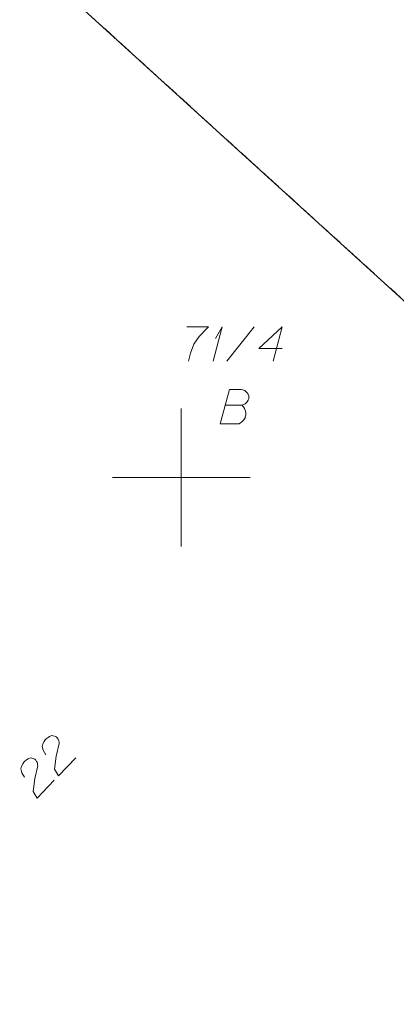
# Model space of a CAD drawing. Header units: metres. Extents: x 5554594 to 5556205, y 5636132 to 5636668.
# Tile 4 of 168: x 5555144 to 5555158, y 5636231 to 5636267. Entities that reach past the tile are written whole.
import ezdxf

# ---------------------------------------------------------------- set-up
doc = ezdxf.new("R2010")
doc.units = ezdxf.units.M
doc.header["$MEASUREMENT"] = 0
doc.header["$XCLIPFRAME"] = 0
doc.linetypes.add('PRZER1-1', pattern=[2, 1, -1])
doc.layers.add('#RASTER', color=7, linetype='Continuous', lineweight=18)
for name, color, linetype, lineweight, true_color in [('GEPADR', 18, 'Continuous', 18, 0x0a0909), ('GEPADR_O', 18, 'Continuous', 18, 0x0a0909), ('GESDZI', 18, 'Continuous', 18, 0x0a0909), ('GESDZI_O', 18, 'Continuous', 18, 0x0a0909), ('GESUZY', 96, 'PRZER1-1', 18, 0x008000), ('GESUZY_O', 96, 'PRZER1-1', 18, 0x008000)]:
    doc.layers.add(name, color=color, linetype=linetype, lineweight=lineweight, true_color=true_color)
picture_1 = doc.add_image_def('image1.tif', size_in_pixel=(18897, 11811))

# ---------------------------------------------------------------- blocks, each defined once
blk = doc.blocks.new('POINT_1')
blk.add_hatch(color=0).paths.add_polyline_path([(-0.000884, -0.0025), (-0.0025, -0.000884), (-0.0025, 0.000884), (0.000884, 0.0025), (0.0025, 0.000884), (0.0025, -0.000884), (0.000884, -0.0025)])
blk = doc.blocks.new('*U184')
at = {"layer": 'GESDZI_O', "color": 96, "linetype": 'ByBlock', "lineweight": 18}
for q in [(5555151.152, 5636254.214), (5555151.241, 5636255.041)]:
    blk.add_line((5555151.487, 5636255.464), q, dxfattribs=at)

msp = doc.modelspace()

# ---------------------------------------------------------------- linework, layer by layer
at = {"color": 7, "linetype": 'Continuous', "lineweight": 18, "flags": 128}
for points in [[(5555150, 5636247.5), (5555150, 5636252.5)], [(5555147.5, 5636250), (5555152.5, 5636250)]]:
    msp.add_lwpolyline(points, dxfattribs=at)
at = {"layer": 'GEPADR_O', "color": 7, "linetype": 'Continuous', "lineweight": 18, "flags": 128}
for points in [[(5555145.087, 5636239.949), (5555144.986, 5636240.114), (5555144.955, 5636240.253), (5555144.981, 5636240.351), (5555145.021, 5636240.435), (5555145.061, 5636240.492), (5555145.095, 5636240.527), (5555145.164, 5636240.584), (5555145.219, 5636240.613), (5555145.246, 5636240.628), (5555145.308, 5636240.65), (5555145.357, 5636240.644), (5555145.399, 5636240.631), (5555145.427, 5636240.618), (5555145.463, 5636240.598), (5555145.498, 5636240.564), (5555145.527, 5636240.523), (5555145.541, 5636240.495), (5555145.556, 5636240.454), (5555145.564, 5636240.405), (5555145.565, 5636240.363), (5555145.464, 5636239.902), (5555145.405, 5636239.427), (5555145.549, 5636239.194), (5555146.168, 5636239.841)], [(5555144.311, 5636239.139), (5555144.21, 5636239.303), (5555144.179, 5636239.442), (5555144.205, 5636239.54), (5555144.245, 5636239.624), (5555144.285, 5636239.681), (5555144.319, 5636239.717), (5555144.388, 5636239.774), (5555144.443, 5636239.803), (5555144.47, 5636239.817), (5555144.532, 5636239.84), (5555144.581, 5636239.834), (5555144.623, 5636239.821), (5555144.651, 5636239.807), (5555144.687, 5636239.787), (5555144.722, 5636239.753), (5555144.751, 5636239.712), (5555144.766, 5636239.685), (5555144.78, 5636239.643), (5555144.788, 5636239.595), (5555144.789, 5636239.553), (5555144.688, 5636239.091), (5555144.629, 5636238.617), (5555144.773, 5636238.383), (5555145.393, 5636239.03)]]:
    msp.add_lwpolyline(points, dxfattribs=at)
at = {"layer": 'GESDZI', "color": 96, "linetype": 'Continuous', "lineweight": 18, "flags": 128}
for points in [[(5555132.537, 5636279.6), (5555180.879, 5636235.703), (5555181.37, 5636197.215)], [(5555175.305, 5636278.922), (5555190.254, 5636262.036), (5555184.375, 5636256.62), (5555180.847, 5636237.963), (5555180.879, 5636235.703), (5555132.537, 5636279.6)]]:
    msp.add_lwpolyline(points, dxfattribs=at)
at = {"layer": 'GESDZI_O', "color": 96, "linetype": 'Continuous', "lineweight": 18}
msp.add_line((5555151.654, 5636254.214), (5555152.648, 5636255.464), dxfattribs=at)
at = {"layer": 'GESDZI_O', "color": 96, "linetype": 'Continuous', "lineweight": 18, "flags": 128}
for points in [[(5555150.198, 5636255.464), (5555150.985, 5636255.464), (5555150.936, 5636255.415), (5555150.65, 5636255.11), (5555150.454, 5636254.834), (5555150.335, 5636254.509), (5555150.257, 5636254.214)], [(5555153.662, 5636254.677), (5555152.815, 5636254.677), (5555153.662, 5636255.464), (5555153.327, 5636254.214)]]:
    msp.add_lwpolyline(points, dxfattribs=at)
at = {"layer": 'GESUZY', "color": 96, "linetype": 'PRZER1-1', "lineweight": 18, "ltscale": 0.5, "true_color": 0x008000}
for points in [[(5555132.537, 5636279.6), (5555136.867, 5636275.669), (5555166.615, 5636248.656), (5555180.879, 5636235.703), (5555181.144, 5636214.939)], [(5555180.593, 5636272.949), (5555190.254, 5636262.036), (5555184.375, 5636256.62), (5555180.847, 5636237.963), (5555180.879, 5636235.703), (5555166.615, 5636248.656), (5555136.867, 5636275.669), (5555132.537, 5636279.6)]]:
    msp.add_lwpolyline(points, dxfattribs=at)
at = {"layer": 'GESUZY_O', "color": 96, "linetype": 'Continuous', "lineweight": 18, "true_color": 0x008000, "flags": 128}
msp.add_lwpolyline([(5555151.601, 5636252.622), (5555152.192, 5636252.622), (5555152.231, 5636252.631), (5555152.32, 5636252.671), (5555152.388, 5636252.74), (5555152.428, 5636252.799), (5555152.448, 5636252.858), (5555152.448, 5636252.887), (5555152.448, 5636252.927), (5555152.448, 5636252.956), (5555152.428, 5636253.025), (5555152.388, 5636253.074), (5555152.329, 5636253.134), (5555152.3, 5636253.153), (5555152.26, 5636253.173), (5555152.231, 5636253.183), (5555152.172, 5636253.193), (5555151.749, 5636253.193), (5555151.414, 5636251.943), (5555152.064, 5636251.943), (5555152.093, 5636251.952), (5555152.152, 5636251.982), (5555152.182, 5636252.002), (5555152.27, 5636252.09), (5555152.31, 5636252.159), (5555152.32, 5636252.189), (5555152.339, 5636252.267), (5555152.339, 5636252.346), (5555152.329, 5636252.405), (5555152.32, 5636252.445), (5555152.29, 5636252.504), (5555152.251, 5636252.563), (5555152.231, 5636252.582), (5555152.192, 5636252.622)], dxfattribs=at)

# ---------------------------------------------------------------- block references
at = {"layer": 'GEPADR', "color": 7, "lineweight": 18, "rotation": 90}
msp.add_blockref('POINT_1', (5555146.997, 5636242.951), dxfattribs=at)
at = {"layer": 'GESDZI_O', "color": 96, "linetype": 'Continuous', "lineweight": 18}
msp.add_blockref('*U184', (0, 0), dxfattribs=at)

# ---------------------------------------------------------------- pictures from other files: only their frames are drawn
at = {"layer": '#RASTER', "color": 252, "linetype": 'Continuous', "lineweight": 18}
image = msp.add_image(picture_1, insert=(5554593.51, 5636131.7), size_in_units=(811.166, 518.086), dxfattribs=at)
image.set_boundary_path([(-0.5, -0.5), (-0.5, 11810.5), (18896.5, 11810.5), (18896.5, -0.5), (-0.5, -0.5)])
image.dxf.flags = 15

doc.saveas('drawing.dxf')
